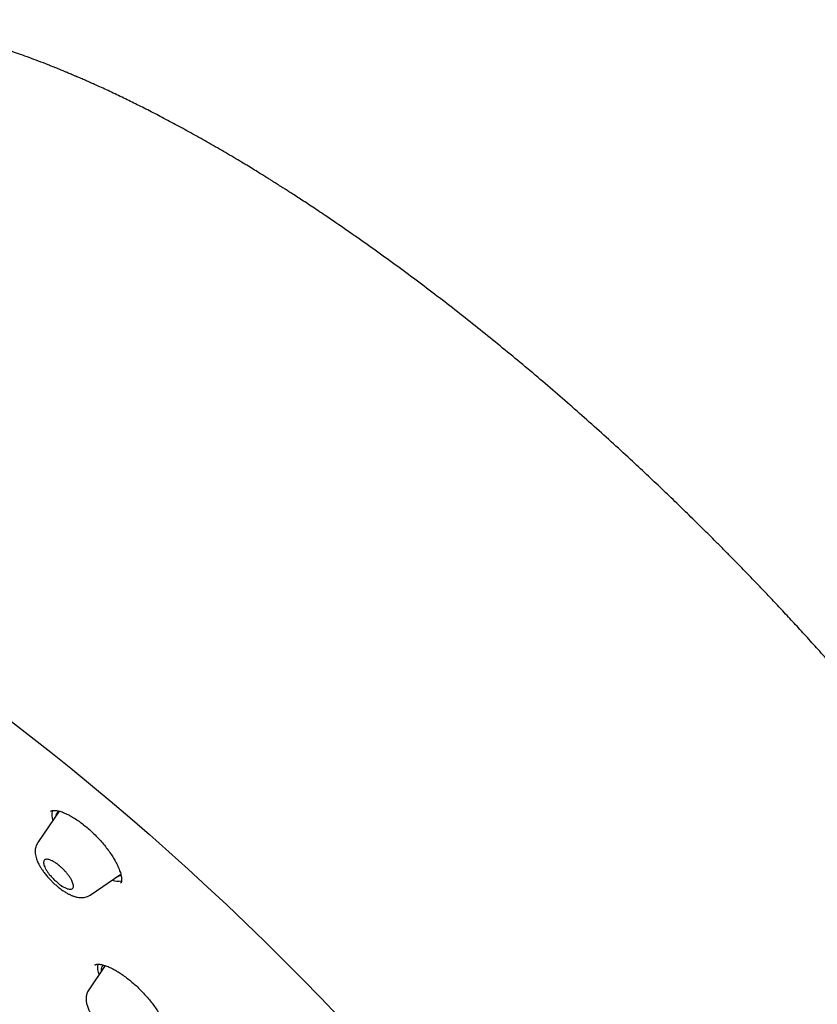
# Model space of a CAD drawing. Header units: millimetres. Extents: x 8 to 641, y 12 to 2274.
# Tile 13 of 32: x 524 to 560, y 705 to 750. Entities that reach past the tile are written whole.
import ezdxf

# ---------------------------------------------------------------- set-up
doc = ezdxf.new("R2010")
doc.units = ezdxf.units.MM

msp = doc.modelspace()

# ---------------------------------------------------------------- linework, layer by layer
at = {"color": 7, "linetype": 'Continuous', "lineweight": 30}
for p, q in [((525.604, 714.072), (524.64, 712.664)), ((526.998, 710.3), (528.376, 711.239)), ((528.37, 710.832), (528.368, 710.829)), ((527.68, 707.12), (526.932, 706.027)), ((527.212, 707.145), (527.215, 707.148))]:
    msp.add_line(p, q, dxfattribs=at)
at = {"color": 7, "linetype": 'Continuous', "lineweight": 30, "flags": 128}
msp.add_lwpolyline([(523.454, 718.114), (524.342, 717.428), (525.232, 716.728), (526.121, 716.014), (527.009, 715.286), (527.895, 714.545), (528.78, 713.792), (529.662, 713.026), (530.54, 712.248), (531.415, 711.459), (532.285, 710.66), (533.15, 709.851), (534.01, 709.032), (534.863, 708.204), (535.709, 707.368), (536.548, 706.524), (537.379, 705.673), (538.201, 704.816)], dxfattribs=at)
at = {"color": 7, "linetype": 'Continuous', "lineweight": 30}
for centre, radius, start, end in [((526.027, 713.904), 0.759, 164.2699, 199.7876), ((528.248, 711.689), 0.765, 249.7007, 282.3132), ((528.208, 707.048), 0.881, 171.0334, 202.9021)]:
    msp.add_arc(centre, radius, start, end, dxfattribs=at)
for points, knots in [([(576.127, 680.442), (576.169, 680.485), (576.247, 680.567), (576.346, 680.674), (576.418, 680.755), (576.477, 680.823), (576.536, 680.892), (576.594, 680.961), (576.651, 681.031), (576.702, 681.095), (576.749, 681.156), (576.795, 681.216), (576.843, 681.28), (576.89, 681.344), (576.932, 681.403), (576.967, 681.453), (577, 681.501), (577.036, 681.553), (577.078, 681.615), (577.121, 681.682), (577.163, 681.747), (577.2, 681.807), (577.235, 681.863), (577.268, 681.919), (577.304, 681.979), (577.341, 682.043), (577.376, 682.106), (577.407, 682.161), (577.433, 682.208), (577.461, 682.26), (577.495, 682.326), (577.538, 682.409), (577.583, 682.5), (577.631, 682.598), (577.676, 682.696), (577.715, 682.783), (577.749, 682.859), (577.779, 682.929), (577.811, 683.007), (577.845, 683.091), (577.878, 683.175), (577.907, 683.252), (577.932, 683.321), (577.956, 683.387), (577.981, 683.456), (578.008, 683.536), (578.036, 683.62), (578.062, 683.702), (578.085, 683.774), (578.104, 683.838), (578.123, 683.9), (578.142, 683.968), (578.167, 684.058), (578.195, 684.162), (578.223, 684.27), (578.246, 684.366), (578.268, 684.459), (578.29, 684.561), (578.313, 684.669), (578.335, 684.776), (578.353, 684.873), (578.369, 684.963), (578.385, 685.052), (578.401, 685.15), (578.417, 685.258), (578.434, 685.377), (578.451, 685.504), (578.465, 685.622), (578.476, 685.723), (578.484, 685.802), (578.491, 685.87), (578.497, 685.935), (578.503, 686.004), (578.51, 686.087), (578.517, 686.186), (578.524, 686.296), (578.53, 686.407), (578.536, 686.538), (578.541, 686.688), (578.545, 686.861), (578.547, 687.034), (578.547, 687.262), (578.542, 687.555), (578.527, 687.912), (578.504, 688.279), (578.476, 688.612), (578.446, 688.9), (578.418, 689.14), (578.39, 689.363), (578.361, 689.573), (578.33, 689.78), (578.295, 689.998), (578.254, 690.239), (578.205, 690.51), (578.146, 690.815), (578.076, 691.148), (577.995, 691.511), (577.921, 691.825), (577.859, 692.071), (577.818, 692.229), (577.783, 692.365), (577.753, 692.476), (577.729, 692.563), (577.712, 692.627), (577.698, 692.679), (577.682, 692.735), (577.661, 692.809), (577.636, 692.897), (577.581, 693.09), (577.512, 693.326), (577.428, 693.598), (577.363, 693.808), (577.298, 694.01), (577.237, 694.197), (577.182, 694.362), (577.136, 694.499), (577.101, 694.6), (577.077, 694.67), (577.058, 694.725), (577.035, 694.79), (577.003, 694.881), (576.96, 695.003), (576.908, 695.149), (576.846, 695.32), (576.778, 695.505), (576.706, 695.696), (576.638, 695.876), (576.57, 696.052), (576.5, 696.232), (576.424, 696.425), (576.341, 696.632), (576.268, 696.811), (576.21, 696.951), (576.172, 697.042), (576.142, 697.115), (576.118, 697.171), (576.102, 697.211), (576.083, 697.254), (576.056, 697.318), (576.014, 697.417), (575.959, 697.547), (575.889, 697.709), (575.804, 697.902), (575.713, 698.108), (575.617, 698.323), (575.52, 698.538), (575.418, 698.76), (575.314, 698.983), (575.211, 699.204), (575.041, 699.56), (574.804, 700.049), (574.495, 700.666), (574.187, 701.266), (573.879, 701.849), (573.568, 702.424), (573.243, 703.012), (572.897, 703.624), (572.527, 704.264), (572.227, 704.771), (572.005, 705.141), (571.87, 705.365), (571.74, 705.578), (571.62, 705.772), (571.516, 705.941), (571.427, 706.085), (571.356, 706.199), (571.301, 706.287), (571.261, 706.35), (571.228, 706.404), (571.194, 706.458), (571.152, 706.525), (571.101, 706.605), (571.042, 706.698), (570.948, 706.847), (570.814, 707.056), (570.637, 707.332), (570.441, 707.634), (570.226, 707.963), (569.991, 708.318), (569.735, 708.702), (569.456, 709.115), (569.154, 709.557), (568.828, 710.028), (568.443, 710.577), (568.011, 711.184), (567.544, 711.829), (567.095, 712.44), (566.669, 713.012), (566.267, 713.544), (565.89, 714.037), (565.533, 714.498), (565.199, 714.927), (564.906, 715.299), (564.644, 715.628), (564.402, 715.931), (564.146, 716.249), (563.876, 716.583), (563.577, 716.948), (563.25, 717.346), (562.891, 717.777), (562.512, 718.229), (562.112, 718.701), (561.691, 719.193), (561.252, 719.701), (560.804, 720.212), (560.314, 720.767), (559.791, 721.352), (559.238, 721.961), (558.708, 722.539), (558.201, 723.085), (557.718, 723.599), (557.29, 724.05), (556.914, 724.443), (556.585, 724.784), (556.261, 725.118), (555.934, 725.452), (555.596, 725.795), (555.174, 726.221), (554.66, 726.734), (554.048, 727.337), (553.408, 727.959), (552.741, 728.599), (552.046, 729.257), (551.284, 729.968), (550.461, 730.723), (549.586, 731.511), (548.708, 732.287), (547.822, 733.057), (546.927, 733.818), (546.026, 734.572), (545.123, 735.311), (544.218, 736.037), (543.305, 736.755), (542.38, 737.467), (541.442, 738.174), (540.491, 738.873), (539.529, 739.565), (538.555, 740.248), (537.793, 740.769), (537.255, 741.13), (536.951, 741.332), (536.672, 741.516), (536.418, 741.682), (536.189, 741.831), (535.991, 741.959), (535.824, 742.067), (535.684, 742.156), (535.563, 742.233), (535.461, 742.298), (535.375, 742.352), (535.288, 742.407), (535.186, 742.471), (535.053, 742.555), (534.889, 742.657), (534.69, 742.781), (534.456, 742.925), (534.186, 743.09), (533.882, 743.274), (533.545, 743.476), (533.186, 743.689), (532.818, 743.904), (532.326, 744.187), (531.72, 744.529), (531.01, 744.919), (530.328, 745.283), (529.673, 745.623), (529.044, 745.94), (528.423, 746.243), (527.81, 746.534), (527.323, 746.757), (526.968, 746.915), (526.747, 747.013), (526.543, 747.102), (526.376, 747.174), (526.245, 747.23), (526.145, 747.272), (526.053, 747.311), (525.955, 747.352), (525.847, 747.397), (525.725, 747.447), (525.595, 747.501), (525.447, 747.56), (525.284, 747.626), (525.022, 747.73), (524.676, 747.864), (524.259, 748.02), (523.866, 748.162), (523.493, 748.293), (523.128, 748.416), (522.759, 748.537), (522.379, 748.656), (522.07, 748.748), (521.844, 748.814), (521.713, 748.851), (521.62, 748.877), (521.558, 748.894), (521.514, 748.907), (521.462, 748.921), (521.395, 748.939), (521.31, 748.962), (521.208, 748.989), (521.095, 749.019), (520.978, 749.049), (520.862, 749.078), (520.75, 749.105), (520.615, 749.138), (520.46, 749.175), (520.287, 749.215), (520.128, 749.25), (519.984, 749.281), (519.856, 749.308), (519.736, 749.333), (519.608, 749.358), (519.465, 749.386), (519.302, 749.416), (519.127, 749.447), (518.936, 749.48), (518.733, 749.512), (518.483, 749.55), (518.202, 749.588), (517.898, 749.625), (517.633, 749.652), (517.41, 749.672), (517.226, 749.687), (517.052, 749.699), (516.9, 749.708), (516.764, 749.715), (516.639, 749.72), (516.499, 749.725), (516.343, 749.729), (516.169, 749.731), (515.992, 749.732), (515.82, 749.73), (515.663, 749.726), (515.517, 749.722), (515.379, 749.716), (515.248, 749.709), (515.122, 749.701), (514.994, 749.691), (514.865, 749.68), (514.73, 749.668), (514.59, 749.653), (514.439, 749.635), (514.283, 749.614), (514.138, 749.593), (514.014, 749.574), (513.898, 749.554), (513.782, 749.533), (513.663, 749.51), (513.55, 749.487), (513.441, 749.463), (513.334, 749.439), (513.172, 749.4), (512.961, 749.345), (512.707, 749.271), (512.461, 749.192), (512.227, 749.109), (512.051, 749.041), (511.93, 748.992), (511.852, 748.96), (511.767, 748.923), (511.681, 748.885), (511.6, 748.848), (511.528, 748.814), (511.462, 748.782), (511.396, 748.75), (511.329, 748.717), (511.26, 748.681), (511.194, 748.646), (511.137, 748.615), (511.09, 748.589), (511.044, 748.564), (510.994, 748.535), (510.933, 748.5), (510.867, 748.462), (510.802, 748.422), (510.736, 748.381), (510.669, 748.339), (510.605, 748.298), (510.553, 748.264), (510.51, 748.235), (510.469, 748.207), (510.419, 748.173), (510.361, 748.132), (510.301, 748.089), (510.249, 748.051), (510.205, 748.018), (510.159, 747.984), (510.105, 747.942), (510.038, 747.89), (509.967, 747.834), (509.9, 747.778), (509.846, 747.734), (509.806, 747.699), (509.771, 747.669), (509.725, 747.629), (509.666, 747.577), (509.593, 747.511), (509.507, 747.43), (509.444, 747.371), (509.411, 747.339)], [0, 0, 0, 0, 0.001961, 0.003665, 0.005119, 0.006419, 0.007612, 0.009012, 0.010283, 0.011521, 0.0126, 0.013712, 0.014931, 0.016207, 0.017306, 0.018212, 0.018993, 0.019969, 0.021139, 0.022436, 0.023629, 0.024699, 0.025645, 0.02657, 0.027638, 0.028809, 0.029958, 0.030919, 0.031691, 0.032394, 0.03363, 0.035063, 0.036637, 0.038293, 0.040007, 0.041553, 0.042619, 0.043753, 0.045029, 0.046446, 0.047864, 0.049104, 0.050163, 0.051109, 0.052206, 0.053482, 0.054924, 0.05628, 0.057393, 0.058348, 0.059251, 0.060309, 0.061526, 0.063448, 0.065126, 0.066483, 0.067808, 0.069368, 0.071109, 0.072742, 0.074228, 0.075457, 0.076769, 0.078207, 0.079782, 0.081529, 0.083449, 0.085343, 0.086687, 0.087819, 0.08874, 0.089609, 0.090598, 0.091707, 0.093168, 0.09478, 0.09636, 0.097851, 0.100297, 0.10262, 0.104999, 0.107434, 0.111937, 0.116783, 0.121745, 0.12651, 0.129738, 0.132853, 0.135665, 0.138208, 0.140755, 0.143401, 0.14627, 0.149688, 0.153395, 0.157405, 0.161718, 0.166332, 0.168451, 0.170293, 0.171854, 0.173136, 0.174137, 0.174863, 0.175311, 0.175955, 0.176794, 0.177829, 0.17899, 0.183403, 0.185843, 0.188196, 0.190462, 0.192597, 0.194426, 0.195933, 0.197117, 0.197752, 0.198247, 0.198921, 0.199896, 0.201241, 0.202911, 0.204641, 0.206837, 0.208895, 0.210814, 0.212627, 0.214539, 0.216589, 0.218778, 0.221104, 0.222239, 0.223192, 0.223962, 0.224549, 0.224953, 0.2252, 0.225912, 0.226947, 0.228306, 0.229989, 0.231996, 0.234327, 0.236385, 0.238637, 0.240933, 0.243203, 0.245449, 0.247669, 0.254043, 0.260203, 0.26615, 0.271884, 0.277427, 0.283019, 0.289035, 0.295176, 0.301443, 0.303582, 0.305734, 0.307813, 0.309653, 0.31125, 0.312605, 0.313718, 0.314494, 0.315083, 0.315509, 0.316002, 0.316625, 0.31738, 0.318265, 0.319266, 0.321575, 0.324159, 0.327019, 0.330071, 0.333384, 0.336959, 0.340795, 0.344894, 0.349253, 0.353865, 0.360116, 0.366049, 0.371664, 0.37696, 0.381781, 0.386305, 0.390531, 0.39446, 0.398091, 0.400759, 0.403518, 0.406431, 0.409499, 0.412722, 0.416501, 0.420472, 0.424636, 0.428992, 0.433541, 0.438282, 0.443103, 0.447774, 0.453757, 0.459461, 0.464885, 0.47003, 0.474896, 0.479482, 0.48289, 0.486125, 0.489264, 0.492481, 0.495786, 0.499179, 0.504859, 0.510768, 0.516906, 0.523273, 0.529869, 0.536695, 0.54488, 0.553057, 0.561226, 0.569386, 0.577705, 0.586015, 0.594318, 0.602612, 0.610967, 0.619466, 0.628108, 0.636844, 0.645723, 0.654744, 0.663907, 0.666956, 0.669801, 0.672414, 0.674796, 0.676947, 0.678867, 0.680363, 0.68168, 0.682819, 0.68378, 0.684563, 0.685246, 0.686233, 0.687467, 0.689017, 0.690884, 0.693116, 0.695679, 0.698572, 0.701796, 0.705329, 0.708894, 0.712409, 0.719566, 0.726501, 0.733215, 0.739707, 0.745981, 0.752089, 0.758476, 0.76469, 0.767084, 0.769447, 0.771593, 0.773429, 0.774675, 0.775722, 0.776577, 0.777546, 0.778809, 0.780006, 0.781385, 0.782944, 0.784684, 0.786582, 0.791315, 0.795818, 0.800093, 0.804139, 0.808093, 0.8122, 0.816466, 0.820875, 0.822711, 0.824212, 0.825377, 0.825906, 0.826342, 0.826914, 0.827678, 0.828657, 0.829838, 0.831206, 0.832588, 0.833934, 0.835243, 0.836516, 0.838698, 0.840763, 0.842677, 0.844402, 0.845938, 0.847312, 0.848747, 0.850564, 0.852537, 0.854684, 0.857029, 0.859574, 0.862259, 0.866355, 0.870253, 0.873918, 0.876535, 0.878879, 0.881101, 0.883406, 0.884897, 0.886532, 0.888403, 0.89051, 0.892854, 0.89546, 0.897801, 0.899947, 0.901981, 0.903903, 0.905736, 0.907518, 0.909248, 0.911169, 0.913089, 0.91504, 0.917227, 0.919692, 0.921869, 0.923625, 0.925194, 0.927022, 0.928845, 0.930551, 0.932149, 0.93376, 0.935417, 0.939603, 0.943515, 0.947277, 0.951219, 0.9547, 0.955826, 0.957096, 0.958514, 0.960033, 0.961385, 0.962526, 0.96367, 0.964694, 0.965827, 0.967066, 0.968227, 0.969211, 0.970019, 0.970706, 0.971574, 0.972671, 0.973886, 0.975037, 0.976123, 0.977447, 0.978623, 0.979621, 0.980264, 0.980959, 0.981873, 0.983005, 0.984201, 0.985184, 0.985948, 0.986717, 0.987721, 0.98898, 0.990413, 0.991697, 0.992799, 0.993439, 0.994029, 0.994794, 0.995773, 0.996967, 0.998376, 1, 1, 1, 1]), ([(525.217, 714.073), (525.223, 714.077), (525.233, 714.086), (525.252, 714.094), (525.272, 714.101), (525.294, 714.107), (525.322, 714.111), (525.36, 714.114), (525.415, 714.113), (525.477, 714.107), (525.55, 714.093), (525.634, 714.072), (525.733, 714.04), (525.852, 713.993), (525.994, 713.927), (526.159, 713.839), (526.345, 713.725), (526.547, 713.586), (526.755, 713.426), (526.963, 713.249), (527.168, 713.058), (527.365, 712.856), (527.552, 712.647), (527.728, 712.432), (527.885, 712.22), (528.019, 712.018), (528.128, 711.835), (528.212, 711.673), (528.276, 711.532), (528.323, 711.412), (528.359, 711.304), (528.387, 711.202), (528.404, 711.112), (528.411, 711.038), (528.412, 710.983), (528.41, 710.947), (528.407, 710.925), (528.405, 710.911), (528.401, 710.895), (528.396, 710.875), (528.386, 710.853), (528.376, 710.839), (528.37, 710.831)], [0, 0, 0, 0, 0.024369, 0.044716, 0.060963, 0.0733, 0.084381, 0.104493, 0.123079, 0.14372, 0.163863, 0.183889, 0.20653, 0.232252, 0.261081, 0.293043, 0.328172, 0.365501, 0.403117, 0.440925, 0.478739, 0.516595, 0.554517, 0.592523, 0.63054, 0.666637, 0.699937, 0.730298, 0.757771, 0.78239, 0.804513, 0.828747, 0.856491, 0.876894, 0.896435, 0.912951, 0.920095, 0.926681, 0.936951, 0.952652, 0.973695, 1, 1, 1, 1]), ([(525.46, 713.86), (525.465, 713.889), (525.477, 713.952), (525.528, 714.021), (525.576, 714.064), (525.613, 714.074), (525.617, 714.075)], [0, 0, 0, 0, 0.275852, 0.616008, 0.956164, 1, 1, 1, 1]), ([(524.64, 712.664), (524.62, 712.63), (524.58, 712.566), (524.545, 712.462), (524.523, 712.349), (524.519, 712.229), (524.532, 712.108), (524.558, 711.993), (524.596, 711.881), (524.638, 711.781), (524.687, 711.68), (524.749, 711.57), (524.828, 711.444), (524.927, 711.305), (525.046, 711.158), (525.169, 711.019), (525.293, 710.892), (525.414, 710.779), (525.542, 710.669), (525.682, 710.559), (525.825, 710.46), (525.961, 710.378), (526.06, 710.327), (526.129, 710.294), (526.176, 710.275), (526.22, 710.257), (526.265, 710.241), (526.319, 710.224), (526.393, 710.205), (526.478, 710.189), (526.56, 710.182), (526.625, 710.182), (526.695, 710.187), (526.78, 710.202), (526.888, 710.234), (526.959, 710.277), (526.998, 710.3)], [0, 0, 0, 0, 0.031018, 0.059402, 0.085126, 0.120264, 0.153234, 0.191604, 0.222328, 0.250185, 0.278285, 0.310334, 0.346848, 0.387263, 0.429816, 0.474461, 0.509386, 0.545585, 0.583105, 0.620976, 0.666538, 0.706051, 0.739501, 0.753947, 0.767454, 0.780457, 0.792963, 0.807054, 0.82704, 0.852933, 0.876991, 0.896052, 0.9125, 0.93514, 0.964258, 1, 1, 1, 1]), ([(525.614, 711.616), (525.651, 711.584), (525.727, 711.519), (525.834, 711.411), (525.936, 711.298), (526.027, 711.184), (526.105, 711.069), (526.167, 710.962), (526.211, 710.862), (526.238, 710.773), (526.247, 710.695), (526.236, 710.634), (526.205, 710.591), (526.157, 710.566), (526.093, 710.558), (526.021, 710.569), (525.95, 710.591), (525.863, 710.626), (525.784, 710.663), (525.721, 710.7), (525.706, 710.706), (525.696, 710.715), (525.668, 710.738), (525.599, 710.797), (525.492, 710.888), (525.379, 710.989), (525.281, 711.084), (525.195, 711.18), (525.113, 711.288), (525.035, 711.403), (524.972, 711.515), (524.928, 711.616), (524.902, 711.706), (524.896, 711.782), (524.91, 711.841), (524.942, 711.882), (524.992, 711.906), (525.058, 711.911), (525.14, 711.897), (525.234, 711.862), (525.337, 711.811), (525.435, 711.75), (525.529, 711.684), (525.585, 711.639), (525.614, 711.616)], [0, 0, 0, 0, 0.026523, 0.053837, 0.080349, 0.107608, 0.134393, 0.162024, 0.187906, 0.214474, 0.241442, 0.269263, 0.295133, 0.321701, 0.348514, 0.376128, 0.393991, 0.412012, 0.44883, 0.457117, 0.459286, 0.460313, 0.464109, 0.479292, 0.509663, 0.540137, 0.560635, 0.581742, 0.608857, 0.636736, 0.664062, 0.69223, 0.718863, 0.74627, 0.772729, 0.799983, 0.826123, 0.852975, 0.879845, 0.907571, 0.933408, 0.95993, 0.979803, 1, 1, 1, 1]), ([(528.38, 711.221), (528.375, 711.212), (528.354, 711.177), (528.293, 711.138), (528.226, 711.122), (528.193, 711.114)], [0, 0, 0, 0, 0.147777, 0.577433, 1, 1, 1, 1]), ([(527.211, 707.147), (527.217, 707.152), (527.229, 707.16), (527.248, 707.168), (527.265, 707.173), (527.281, 707.176), (527.3, 707.179), (527.32, 707.181), (527.347, 707.183), (527.379, 707.183), (527.416, 707.18), (527.473, 707.174), (527.548, 707.16), (527.646, 707.133), (527.748, 707.097), (527.861, 707.05), (527.991, 706.988), (528.14, 706.908), (528.306, 706.807), (528.489, 706.684), (528.683, 706.54), (528.881, 706.379), (529.078, 706.204), (529.27, 706.018), (529.453, 705.825), (529.627, 705.627), (529.788, 705.426), (529.935, 705.225), (530.064, 705.03), (530.172, 704.848), (530.255, 704.686), (530.314, 704.553), (530.354, 704.447), (530.381, 704.363), (530.402, 704.288), (530.417, 704.217), (530.428, 704.148), (530.432, 704.083), (530.431, 704.031), (530.427, 703.998), (530.423, 703.98), (530.42, 703.967), (530.415, 703.953), (530.409, 703.939), (530.402, 703.931), (530.398, 703.927)], [0, 0, 0, 0, 0.025157, 0.045388, 0.060606, 0.072661, 0.081242, 0.091048, 0.102095, 0.114395, 0.127732, 0.140689, 0.168431, 0.192628, 0.214513, 0.238371, 0.26457, 0.293136, 0.324087, 0.357438, 0.392644, 0.428156, 0.463909, 0.499683, 0.535408, 0.571107, 0.606784, 0.642432, 0.678038, 0.71198, 0.743164, 0.771599, 0.792372, 0.811385, 0.82864, 0.845815, 0.866571, 0.889219, 0.911311, 0.928901, 0.93648, 0.947217, 0.96142, 0.979033, 1, 1, 1, 1]), ([(527.514, 706.878), (527.513, 706.91), (527.51, 706.985), (527.534, 707.076), (527.57, 707.124), (527.587, 707.148)], [0, 0, 0, 0, 0.284955, 0.648212, 1, 1, 1, 1]), ([(526.932, 706.027), (526.913, 705.997), (526.878, 705.941), (526.846, 705.854), (526.825, 705.772), (526.815, 705.699), (526.812, 705.635), (526.813, 705.582), (526.817, 705.533), (526.823, 705.488), (526.832, 705.435), (526.847, 705.37), (526.871, 705.291), (526.903, 705.206), (526.948, 705.104), (527.008, 704.988), (527.087, 704.856), (527.175, 704.729), (527.27, 704.603), (527.371, 704.482), (527.488, 704.354), (527.619, 704.222), (527.761, 704.093), (527.904, 703.976), (528.033, 703.881), (528.14, 703.809), (528.224, 703.759), (528.284, 703.725), (528.332, 703.7), (528.38, 703.676), (528.452, 703.643), (528.532, 703.612), (528.616, 703.585), (528.696, 703.566), (528.775, 703.552), (528.872, 703.544), (528.981, 703.548), (529.088, 703.569), (529.191, 703.604), (529.255, 703.643), (529.29, 703.664)], [0, 0, 0, 0, 0.028447, 0.052556, 0.072367, 0.094211, 0.109032, 0.123206, 0.137222, 0.151005, 0.163489, 0.184365, 0.206501, 0.232472, 0.259589, 0.29616, 0.333365, 0.37334, 0.40615, 0.441413, 0.479167, 0.519461, 0.562351, 0.605644, 0.643036, 0.674125, 0.698877, 0.717256, 0.726937, 0.740584, 0.75923, 0.790436, 0.812297, 0.832317, 0.856611, 0.884487, 0.916023, 0.940255, 0.968244, 1, 1, 1, 1])]:
    msp.add_open_spline(points, degree=3, knots=knots, dxfattribs=at)

doc.saveas('drawing.dxf')
